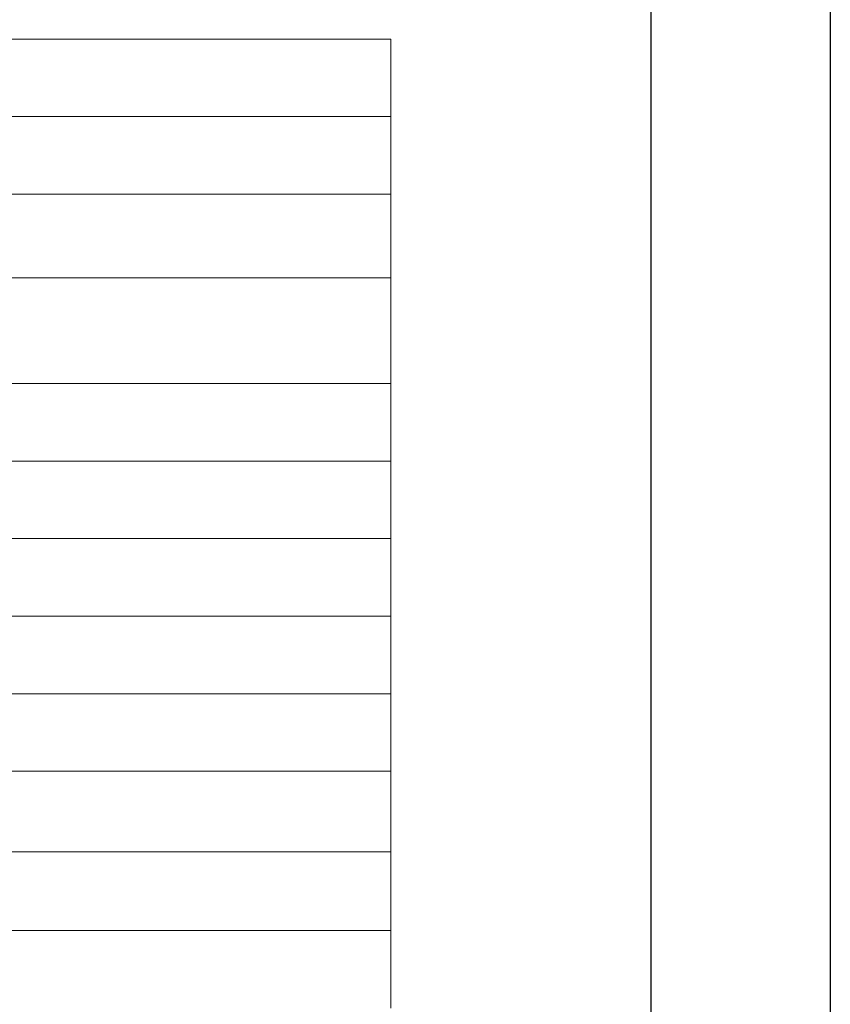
# Model space of a CAD drawing. Header units: millimetres. Extents: x 567 to 934, y -1 to 364.
# Tile 251 of 256: x 712.94 to 717.46, y 160.51 to 165.99. Entities that reach past the tile are written whole.
import ezdxf

# ---------------------------------------------------------------- set-up
doc = ezdxf.new("R2010")
doc.units = ezdxf.units.MM
doc.header["$MEASUREMENT"] = 0
doc.layers.get('0').update_dxf_attribs({"lineweight": 18})
doc.layers.add('DI-Hachuras Tabelas', color=251, linetype='Continuous', lineweight=0)
doc.layers.add('DI-Tabelas', color=7, linetype='Continuous', lineweight=13)
doc.layers.add('FOLHA_PADRÃO', color=7, linetype='Continuous')

# ---------------------------------------------------------------- blocks, each defined once
blk = doc.blocks.new('A1EST. 1500')
at = {"layer": 'FOLHA_PADRÃO', "color": 1, "linetype": 'Continuous'}
blk.add_line((150, 59.4001), (150, 0), dxfattribs=at)
at = {"layer": 'FOLHA_PADRÃO', "color": 6, "linetype": 'Continuous'}
blk.add_lwpolyline([(149, 58.4001), (149, 1), (1, 1), (1, 58.4001), (149, 58.4001)], dxfattribs=at)

msp = doc.modelspace()

# ---------------------------------------------------------------- linework, layer by layer
at = {"layer": 'DI-Hachuras Tabelas'}
msp.add_lwpolyline([(708.3586, 165.8872), (715.0076, 165.8872), (715.0076, 165.4552), (708.3586, 165.4552), (708.3586, 165.8872)], dxfattribs=at)
at = {"layer": 'DI-Tabelas'}
for p, q in [((708.3586, 165.8872), (715.0076, 165.8872)), ((715.0076, 165.8872), (715.0076, 165.4552)), ((715.0076, 165.4552), (708.3586, 165.4552)), ((715.0076, 165.4552), (715.0076, 165.0232)), ((715.0076, 165.0232), (708.8988, 165.0232)), ((715.0076, 165.0232), (715.0076, 164.5572)), ((715.0076, 164.5572), (708.8988, 164.5572)), ((715.0076, 164.5572), (715.0076, 163.9693)), ((715.0076, 163.9693), (708.8988, 163.9693)), ((715.0076, 163.9693), (715.0076, 163.5373)), ((715.0076, 163.5373), (708.8988, 163.5373)), ((715.0076, 163.5373), (715.0076, 163.1053)), ((715.0076, 163.1053), (708.8988, 163.1053)), ((715.0076, 163.1053), (715.0076, 162.6733)), ((715.0076, 162.6733), (708.8988, 162.6733)), ((715.0076, 162.6733), (715.0076, 162.2413)), ((715.0076, 162.2413), (708.8988, 162.2413)), ((715.0076, 162.2413), (715.0076, 161.8093)), ((715.0076, 161.8093), (708.8988, 161.8093)), ((715.0076, 161.8093), (715.0076, 161.3616)), ((715.0076, 161.3616), (708.8988, 161.3616)), ((715.0076, 161.3616), (715.0076, 160.922)), ((715.0076, 160.922), (708.8988, 160.922)), ((715.0076, 160.922), (715.0076, 160.49))]:
    msp.add_line(p, q, dxfattribs=at)

# ---------------------------------------------------------------- block references
msp.add_blockref('A1EST. 1500', (567.4569, 121.146))

doc.saveas('drawing.dxf')
